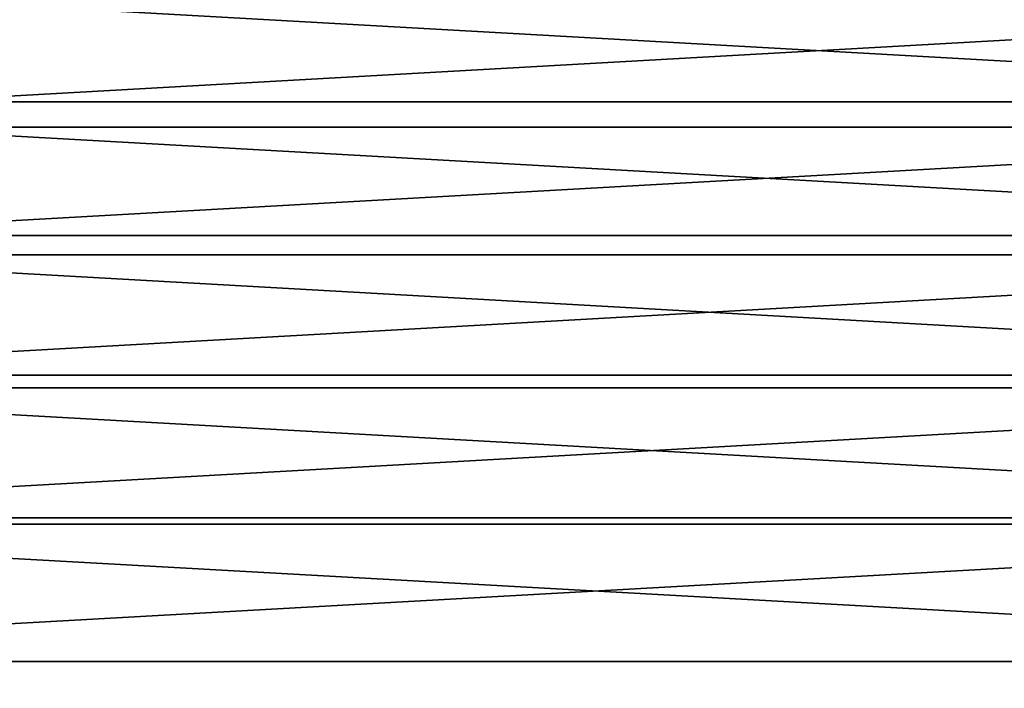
# Model space of a CAD drawing. Header units: metres. Extents: x -27 to 251, y -27 to 27.
# Tile 8 of 53: x -11 to 9, y -1 to 13. Entities that reach past the tile are written whole.
import ezdxf

# ---------------------------------------------------------------- set-up
doc = ezdxf.new("R2010")
doc.units = ezdxf.units.M
doc.layers.add('solid_10271033', color=7, linetype='CONTINUOUS')

msp = doc.modelspace()

# ---------------------------------------------------------------- linework, layer by layer
at = {"layer": 'solid_10271033'}
for points in [[(-23.43211, 11.266599, 0.35), (-22.022839, 13.820079, 0.35), (23.432093, 11.266635, 0.35)], [(-22.022839, 13.820079, 0.35), (22.022816, 13.820117, 0.35), (23.432093, 11.266635, 0.35)], [(21.001457, 13.189996, 179.440704), (-21.001457, 13.189996, 179.440704), (-22.346546, 10.754969, 179.440704)], [(22.346546, 10.754969, 179.440704), (21.001457, 13.189996, 179.440704), (-22.346546, 10.754969, 179.440704)], [(-24.546486, 8.571466, 0.35), (-23.43211, 11.266599, 0.35), (24.546469, 8.571517, 0.35)], [(-23.43211, 11.266599, 0.35), (23.432093, 11.266635, 0.35), (24.546469, 8.571517, 0.35)], [(22.346546, 10.754969, 179.440704), (-22.346546, 10.754969, 179.440704), (-23.410378, 8.184908, 179.440704)], [(23.410378, 8.184908, 179.440704), (22.346546, 10.754969, 179.440704), (-23.410378, 8.184908, 179.440704)], [(-25.352673, 5.765589, 0.35), (-24.546486, 8.571466, 0.35), (25.352655, 5.765663, 0.35)], [(-24.546486, 8.571466, 0.35), (24.546469, 8.571517, 0.35), (25.352655, 5.765663, 0.35)], [(23.410378, 8.184908, 179.440704), (-23.410378, 8.184908, 179.440704), (-24.179693, 5.51196, 179.440704)], [(24.179693, 5.51196, 179.440704), (23.410378, 8.184908, 179.440704), (-24.179693, 5.51196, 179.440704)], [(-25.838615, 2.892395, 0.35), (-25.352673, 5.765589, 0.35), (25.838608, 2.892467, 0.35)], [(-25.352673, 5.765589, 0.35), (25.352655, 5.765663, 0.35), (25.838608, 2.892467, 0.35)], [(24.179693, 5.51196, 179.440704), (-24.179693, 5.51196, 179.440704), (-24.644875, 2.769225, 179.440704)], [(24.644875, 2.769225, 179.440704), (24.179693, 5.51196, 179.440704), (-24.644875, 2.769225, 179.440704)], [(-26, 0, 0.35), (-25.838615, 2.892395, 0.35), (26, 0, 0.35)], [(-25.838615, 2.892395, 0.35), (25.838608, 2.892467, 0.35), (26, 0, 0.35)], [(24.644875, 2.769225, 179.440704), (-24.644875, 2.769225, 179.440704), (-24.799999, 0, 179.440704)], [(24.799999, 0, 179.440704), (24.644875, 2.769225, 179.440704), (-24.799999, 0, 179.440704)], [(25.838615, -2.892395, 0.35), (-26, 0, 0.35), (26, 0, 0.35)], [(25.838615, -2.892395, 0.35), (-25.838608, -2.892467, 0.35), (-26, 0, 0.35)], [(-24.644875, -2.769225, 179.440704), (24.799999, 0, 179.440704), (-24.799999, 0, 179.440704)], [(-24.644875, -2.769225, 179.440704), (24.644875, -2.769225, 179.440704), (24.799999, 0, 179.440704)]]:
    msp.add_3dface(points, dxfattribs=at)

doc.saveas('drawing.dxf')
